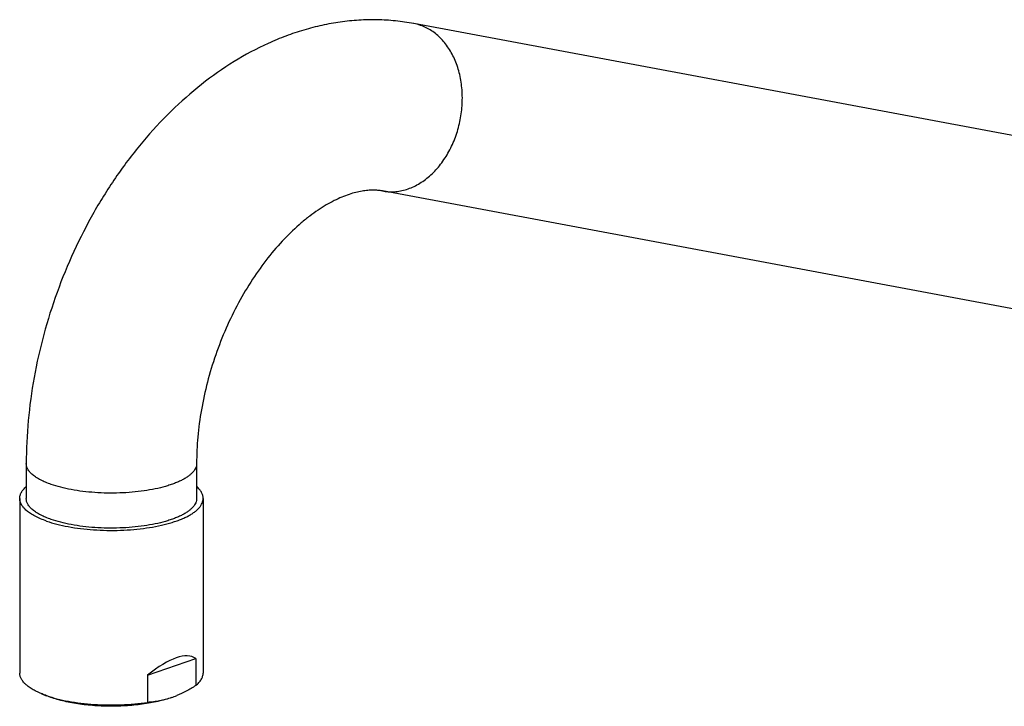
# Model space of a CAD drawing. Header units: millimetres. Extents: x -280 to 567, y -247 to 389.
# Tile 1 of 12: x -280 to -130, y -142 to -37. Entities that reach past the tile are written whole.
import ezdxf

# ---------------------------------------------------------------- set-up
doc = ezdxf.new("R2010")
doc.units = ezdxf.units.MM
doc.header["$LTSCALE"] = 23.1
doc.layers.get('0').update_dxf_attribs({"linetype": 'CONTINUOUS'})

msp = doc.modelspace()

# ---------------------------------------------------------------- linework, layer by layer
at = {"color": 7, "linetype": 'CONTINUOUS'}
for p, q in [((-35.7, -71.85), (-220.06, -37.38)), ((-40.48, -97.41), (-224.84, -62.94)), ((-279.19, -104.52), (-279.19, -109.86)), ((-253.19, -104.52), (-253.19, -109.86)), ((-280.19, -109.86), (-280.19, -136.5)), ((-252.19, -109.86), (-252.19, -136.5)), ((-260.67, -136.84), (-253.32, -134.28)), ((-253.32, -134.28), (-253.32, -138.42)), ((-260.67, -136.84), (-260.67, -140.98)), ((-276.9, -139.64), (-276.13, -139.96))]:
    msp.add_line(p, q, dxfattribs=at)
for centre, radius, start, end in [((-221.4, -44.52), 7.26, 70.7756, 79.3951), ((-270.56, -124.1), 16.79, 250.6496, 250.783), ((-261.9, -126.2), 14.87, 289.2477, 292.4966)]:
    msp.add_arc(centre, radius, start, end, dxfattribs=at)
msp.add_ellipse((-266.19, -153.46), major_axis=(12.81, 19.22), ratio=0.293669, start_param=-0.009798, end_param=0.750704, dxfattribs=at)
for points, knots in [([(-220.06, -37.38), (-220.98, -37.21), (-222.83, -36.95), (-225.63, -36.78), (-228.45, -36.84), (-231.27, -37.13), (-234.07, -37.64), (-236.84, -38.35), (-239.58, -39.27), (-243.19, -40.77), (-247.57, -43.12), (-252.53, -46.61), (-257.19, -50.72), (-261.51, -55.4), (-265.44, -60.57), (-268.96, -66.18), (-272.01, -72.14), (-274.57, -78.38), (-276.6, -84.81), (-278.08, -91.36), (-278.98, -97.94), (-279.19, -102.34), (-279.19, -104.52)], [0, 0, 0, 0, 0.02785, 0.055764, 0.08377, 0.111898, 0.140182, 0.168658, 0.197362, 0.226329, 0.285156, 0.345385, 0.407134, 0.470402, 0.535068, 0.600904, 0.667593, 0.734757, 0.801981, 0.868849, 0.934968, 1, 1, 1, 1]), ([(-224.84, -62.94), (-224.54, -63), (-223.93, -63.07), (-223, -63.07), (-222.07, -62.95), (-221.14, -62.71), (-220.22, -62.36), (-219.01, -61.74), (-217.57, -60.7), (-216.05, -59.09), (-214.76, -57.17), (-213.73, -55), (-213.02, -52.67), (-212.64, -50.25), (-212.6, -47.82), (-212.91, -45.48), (-213.56, -43.29), (-214.37, -41.65), (-215.17, -40.5), (-215.83, -39.73), (-216.55, -39.05), (-217.32, -38.48), (-218.14, -38.01), (-218.71, -37.77), (-219.01, -37.67)], [0, 0, 0, 0, 0.026434, 0.053056, 0.080042, 0.10755, 0.135709, 0.16462, 0.224854, 0.288472, 0.355146, 0.424184, 0.494642, 0.565433, 0.635441, 0.703622, 0.769123, 0.831384, 0.861271, 0.890332, 0.918627, 0.946249, 0.973322, 1, 1, 1, 1]), ([(-224.84, -62.94), (-225.06, -62.9), (-225.53, -62.84), (-226.27, -62.8), (-227.08, -62.84), (-227.96, -62.95), (-228.92, -63.15), (-229.95, -63.46), (-231.06, -63.88), (-232.22, -64.42), (-233.43, -65.08), (-234.68, -65.86), (-235.96, -66.78), (-237.72, -68.2), (-239.9, -70.28), (-242.39, -73.16), (-244.73, -76.43), (-246.87, -80.03), (-248.75, -83.89), (-250.33, -87.94), (-251.59, -92.09), (-252.51, -96.29), (-253.06, -100.43), (-253.19, -103.17), (-253.19, -104.52)], [0, 0, 0, 0, 0.012415, 0.025793, 0.040434, 0.056578, 0.074405, 0.094029, 0.115509, 0.138853, 0.164028, 0.190972, 0.219599, 0.249809, 0.314507, 0.38414, 0.45772, 0.534251, 0.612741, 0.692201, 0.771644, 0.850085, 0.926535, 1, 1, 1, 1]), ([(-275.38, -107.72), (-275.67, -107.62), (-276.22, -107.41), (-276.98, -107.06), (-277.64, -106.68), (-278.19, -106.28), (-278.63, -105.86), (-278.9, -105.49), (-279.05, -105.19), (-279.13, -104.96), (-279.18, -104.74), (-279.19, -104.59), (-279.19, -104.52)], [0, 0, 0, 0, 0.174719, 0.334552, 0.478967, 0.607939, 0.722148, 0.823257, 0.86985, 0.914419, 0.957573, 1, 1, 1, 1]), ([(-253.19, -104.52), (-253.19, -104.63), (-253.21, -104.86), (-253.32, -105.19), (-253.5, -105.52), (-253.75, -105.85), (-254.07, -106.16), (-254.44, -106.47), (-254.89, -106.76), (-255.39, -107.05), (-255.95, -107.32), (-256.57, -107.57), (-257.24, -107.81), (-258.21, -108.11), (-259.54, -108.43), (-261.24, -108.72), (-263.05, -108.93), (-264.92, -109.04), (-266.82, -109.06), (-268.71, -108.98), (-270.54, -108.8), (-272.28, -108.54), (-273.89, -108.19), (-274.91, -107.89), (-275.38, -107.72)], [0, 0, 0, 0, 0.014021, 0.028575, 0.044126, 0.061042, 0.07958, 0.099907, 0.122117, 0.146243, 0.172276, 0.200173, 0.229859, 0.261239, 0.328592, 0.401146, 0.477615, 0.556586, 0.63657, 0.716047, 0.793511, 0.867521, 0.93674, 1, 1, 1, 1]), ([(-280.19, -109.86), (-280.19, -109.78), (-280.18, -109.62), (-280.13, -109.39), (-280.05, -109.16), (-279.9, -108.85), (-279.62, -108.46), (-279.35, -108.19), (-279.19, -108.05)], [0, 0, 0, 0, 0.109055, 0.21986, 0.334071, 0.453173, 0.710593, 1, 1, 1, 1]), ([(-252.19, -109.86), (-252.19, -109.78), (-252.2, -109.62), (-252.25, -109.39), (-252.33, -109.16), (-252.48, -108.85), (-252.75, -108.46), (-253.03, -108.19), (-253.19, -108.05)], [0, 0, 0, 0, 0.109055, 0.21986, 0.334071, 0.453173, 0.710593, 1, 1, 1, 1]), ([(-276.09, -113.31), (-276.4, -113.2), (-276.99, -112.98), (-277.81, -112.59), (-278.52, -112.19), (-279.11, -111.76), (-279.58, -111.31), (-279.88, -110.9), (-280.04, -110.58), (-280.13, -110.34), (-280.18, -110.1), (-280.19, -109.94), (-280.19, -109.86)], [0, 0, 0, 0, 0.174719, 0.334552, 0.478967, 0.607939, 0.722148, 0.823256, 0.86985, 0.914419, 0.957573, 1, 1, 1, 1]), ([(-275.38, -113.06), (-275.67, -112.96), (-276.22, -112.75), (-276.98, -112.4), (-277.64, -112.02), (-278.19, -111.62), (-278.63, -111.2), (-278.9, -110.83), (-279.05, -110.53), (-279.13, -110.31), (-279.18, -110.08), (-279.19, -109.93), (-279.19, -109.86)], [0, 0, 0, 0, 0.174718, 0.334551, 0.478966, 0.607939, 0.722148, 0.823256, 0.86985, 0.914419, 0.957573, 1, 1, 1, 1]), ([(-276.09, -113.31), (-275.58, -113.49), (-274.48, -113.81), (-272.75, -114.19), (-270.88, -114.47), (-268.9, -114.66), (-266.87, -114.75), (-264.82, -114.73), (-262.81, -114.61), (-260.86, -114.39), (-259.03, -114.07), (-257.6, -113.73), (-256.55, -113.4), (-255.83, -113.15), (-255.16, -112.87), (-254.56, -112.58), (-254.02, -112.28), (-253.54, -111.96), (-253.13, -111.63), (-252.79, -111.29), (-252.53, -110.94), (-252.33, -110.59), (-252.22, -110.22), (-252.19, -109.98), (-252.19, -109.86)], [0, 0, 0, 0, 0.06326, 0.132479, 0.206489, 0.283953, 0.36343, 0.443414, 0.522385, 0.598854, 0.671408, 0.738761, 0.770141, 0.799827, 0.827724, 0.853757, 0.877883, 0.900093, 0.92042, 0.938958, 0.955874, 0.971425, 0.985979, 1, 1, 1, 1]), ([(-253.19, -109.86), (-253.19, -109.97), (-253.21, -110.2), (-253.32, -110.54), (-253.5, -110.87), (-253.75, -111.19), (-254.07, -111.51), (-254.44, -111.81), (-254.89, -112.11), (-255.39, -112.39), (-255.95, -112.66), (-256.57, -112.91), (-257.24, -113.15), (-258.21, -113.45), (-259.54, -113.77), (-261.24, -114.07), (-263.05, -114.27), (-264.92, -114.38), (-266.82, -114.4), (-268.71, -114.32), (-270.54, -114.15), (-272.28, -113.88), (-273.89, -113.53), (-274.91, -113.23), (-275.38, -113.06)], [0, 0, 0, 0, 0.014021, 0.028575, 0.044126, 0.061042, 0.07958, 0.099907, 0.122116, 0.146243, 0.172276, 0.200172, 0.229858, 0.261238, 0.328591, 0.401145, 0.477614, 0.556586, 0.63657, 0.716046, 0.793511, 0.867521, 0.93674, 1, 1, 1, 1]), ([(-276.9, -139.64), (-277.15, -139.54), (-277.63, -139.32), (-278.29, -138.97), (-278.86, -138.59), (-279.33, -138.2), (-279.71, -137.79), (-279.98, -137.37), (-280.12, -137), (-280.18, -136.71), (-280.19, -136.57), (-280.19, -136.5)], [0, 0, 0, 0, 0.171109, 0.327838, 0.470026, 0.597978, 0.712624, 0.815737, 0.910152, 0.955381, 1, 1, 1, 1]), ([(-253.32, -138.42), (-253.15, -138.28), (-252.91, -138.06), (-252.64, -137.73), (-252.47, -137.49), (-252.35, -137.24), (-252.26, -137), (-252.2, -136.75), (-252.19, -136.58), (-252.19, -136.5)], [0, 0, 0, 0, 0.293001, 0.426231, 0.551582, 0.670144, 0.783282, 0.892621, 1, 1, 1, 1]), ([(-276.13, -139.94), (-276.19, -139.91), (-276.45, -139.82), (-276.71, -139.72), (-276.9, -139.64)], [0, 0, 0, 0, 0.256402, 1, 1, 1, 1]), ([(-253.32, -138.42), (-253.79, -138.72), (-254.73, -139.27), (-255.71, -139.74), (-256.21, -139.94)], [0, 0, 0, 0, 0.508584, 1, 1, 1, 1]), ([(-257, -140.24), (-257.33, -140.36), (-258.02, -140.57), (-259.1, -140.85), (-260.26, -141.08), (-261.49, -141.27), (-262.76, -141.42), (-264.52, -141.55), (-266.74, -141.6), (-268.95, -141.49), (-270.67, -141.3), (-271.91, -141.12), (-273.08, -140.89), (-274.18, -140.62), (-275.19, -140.32), (-275.83, -140.08), (-276.13, -139.96)], [0, 0, 0, 0, 0.053824, 0.111458, 0.17244, 0.236249, 0.302318, 0.370042, 0.5079, 0.644688, 0.711089, 0.775334, 0.836847, 0.895099, 0.949616, 1, 1, 1, 1]), ([(-276.09, -139.95), (-275.57, -140.13), (-274.47, -140.46), (-272.71, -140.84), (-270.82, -141.12), (-268.82, -141.31), (-266.76, -141.39), (-264.7, -141.37), (-262.66, -141.24), (-261.32, -141.08), (-260.67, -140.98)], [0, 0, 0, 0, 0.105694, 0.221427, 0.345196, 0.474723, 0.607538, 0.741074, 0.872739, 1, 1, 1, 1]), ([(-257, -140.24), (-257.3, -140.35), (-257.91, -140.54), (-258.84, -140.76), (-259.76, -140.91), (-260.37, -140.96), (-260.67, -140.98)], [0, 0, 0, 0, 0.257766, 0.509822, 0.756939, 1, 1, 1, 1])]:
    msp.add_open_spline(points, degree=3, knots=knots, dxfattribs=at)

doc.saveas('drawing.dxf')
